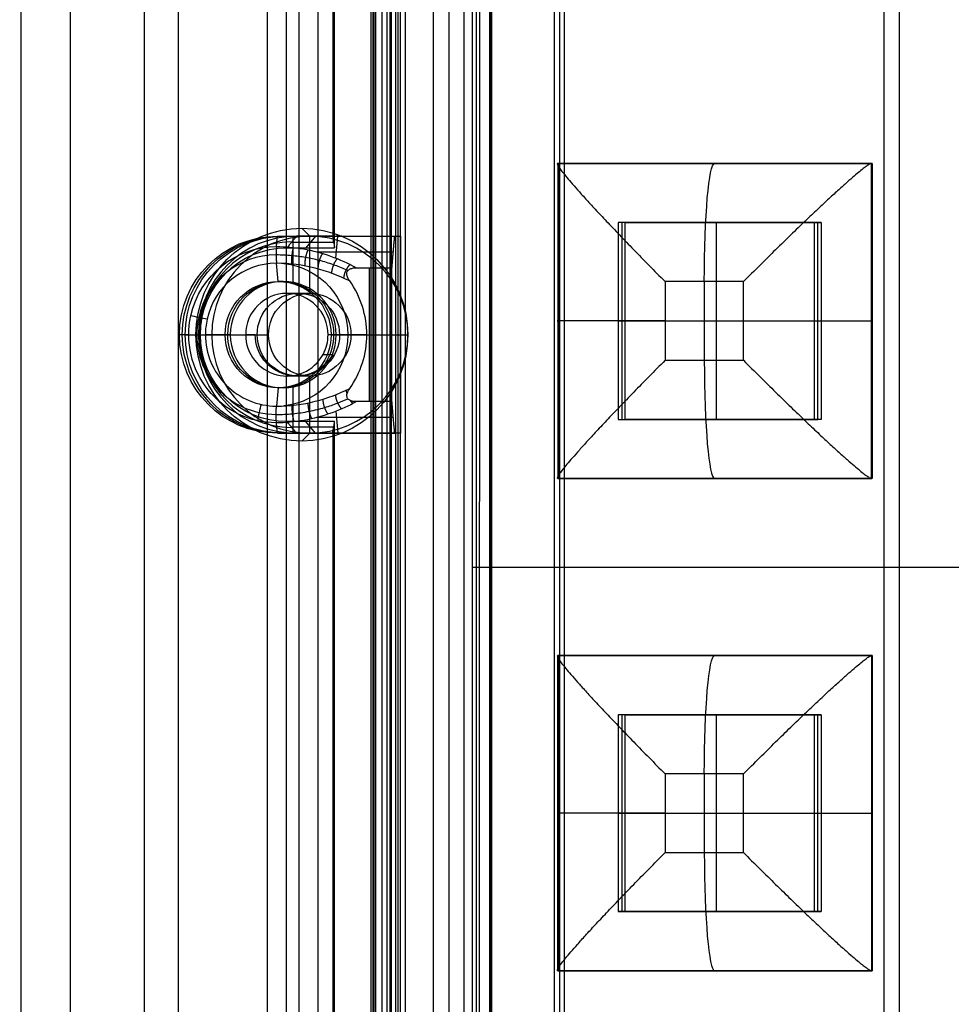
# Model space of a CAD drawing. Header units: millimetres. Extents: x -29 to 120, y -194 to 1.
# Tile 251 of 256: x 44 to 67, y -158 to -133. Entities that reach past the tile are written whole.
import ezdxf

# ---------------------------------------------------------------- set-up
doc = ezdxf.new("R2010")
doc.units = ezdxf.units.MM
for name, color, linetype in [('CRISTAL', 7, 'Continuous'), ('EXTERIOR COLOR', 7, 'Continuous'), ('LUZ', 7, 'Continuous'), ('METAL', 7, 'Continuous')]:
    doc.layers.add(name, color=color, linetype=linetype)

msp = doc.modelspace()

# ---------------------------------------------------------------- linework, layer by layer
at = {"layer": 'CRISTAL'}
for p, q in [((53.196, -18.471, 581.912), (53.196, -174.141, 581.912)), ((53.41, -173.5, 576.654), (53.41, -19, 576.654)), ((54.695, -19.971, 581.831), (54.695, -172.641, 581.831)), ((50.415, -138.806, 584.434), (53.394, -138.806, 584.174)), ((50.733, -138.806, 585.26), (50.733, -139.979, 585.26)), ((51.828, -139.362, 582.899), (51.876, -138.806, 583.453)), ((51.979, -138.806, 585.151), (51.83, -138.806, 583.457)), ((51.339, -139.202, 583.103), (53.285, -139.202, 582.932)), ((50.359, -139.956, 583.787), (50.318, -139.493, 583.326)), ((52.673, -139.606, 582.58), (52.673, -143.006, 582.58)), ((50.489, -139.956, 585.281), (50.359, -139.956, 583.787)), ((48.09, -141.306, 583.521), (47.851, -141.306, 583.805)), ((47.999, -141.306, 585.499), (47.851, -141.306, 583.805)), ((47.999, -141.306, 585.499), (49.145, -141.306, 585.399)), ((49.014, -141.306, 583.904), (48.512, -141.306, 583.484)), ((49.145, -141.306, 585.399), (49.014, -141.306, 583.904)), ((51.703, -141.306, 583.669), (51.721, -141.306, 583.648)), ((51.834, -141.306, 585.163), (51.703, -141.306, 583.669)), ((51.721, -141.306, 583.648), (52.613, -141.306, 582.586)), ((51.834, -141.306, 585.163), (53.468, -141.306, 585.02)), ((52.613, -141.306, 582.586), (53.25, -141.306, 582.53)), ((50.359, -142.656, 583.787), (50.318, -143.119, 583.326)), ((50.489, -142.656, 585.281), (50.359, -142.656, 583.787)), ((50.733, -142.634, 585.26), (50.733, -143.806, 585.26)), ((51.828, -143.251, 582.9), (51.876, -143.806, 583.453)), ((53.285, -143.41, 582.932), (51.334, -143.41, 583.103)), ((53.394, -143.806, 584.174), (50.415, -143.806, 584.434)), ((51.979, -143.806, 585.151), (51.83, -143.806, 583.457))]:
    msp.add_line(p, q, dxfattribs=at)
at = {"layer": 'CRISTAL', "extrusion": (-0.087156, 2.99091e-11, -0.996195)}
msp.add_arc((141.306, 0.713, -585.754), 2.5, 90, 180, dxfattribs=at)
at = {"layer": 'CRISTAL', "extrusion": (-0.087156, 0, -0.996195)}
for centre, radius, start, end in [((141.306, 0.713, -586.604), 2.5, 360, 180), ((141.306, 0.713, -585.486), 1.818, 186.0169, 270.0061), ((141.306, 0.713, -586.704), 1.35, 90.0015, 269.9999), ((141.306, 0.713, -585.486), 1.818, 270.0061, 353.9914)]:
    msp.add_arc(centre, radius, start, end, dxfattribs=at)
at = {"layer": 'CRISTAL', "extrusion": (-0.087156, -1.29866e-11, -0.996195)}
msp.add_arc((141.306, 0.713, -587.454), 2.5, 90, 180, dxfattribs=at)
at = {"layer": 'CRISTAL', "extrusion": (-0.087156, 2.40613e-10, -0.996195)}
msp.add_arc((141.306, 0.713, -585.491), 2.237, 102.4777, 180, dxfattribs=at)
at = {"layer": 'CRISTAL', "extrusion": (0.087156, 0, 0.996195)}
for start, end in [(0, 77.5223), (77.5223, 180)]:
    msp.add_arc((-141.306, 0.713, 585.404), 2.025, start, end, dxfattribs=at)
at = {"layer": 'CRISTAL', "extrusion": (0.087156, 1.96116e-11, 0.996195)}
msp.add_arc((-141.306, 0.713, 585.491), 1.813, 0, 77.5223, dxfattribs=at)
at = {"layer": 'CRISTAL', "extrusion": (-0.087156, 6.45672e-12, -0.996195)}
msp.add_arc((141.306, 0.713, -585.954), 1.35, 90.0031, 180, dxfattribs=at)
at = {"layer": 'CRISTAL', "extrusion": (0.087156, 2.30144e-21, 0.996195)}
msp.add_arc((-141.306, 0.713, 587.454), 1.35, 270, 90, dxfattribs=at)
at = {"layer": 'CRISTAL', "extrusion": (-0.087156, 4.10509e-11, -0.996195)}
msp.add_arc((141.306, 0.713, -585.954), 1.35, 180, 269.9997, dxfattribs=at)
at = {"layer": 'CRISTAL', "extrusion": (0.087156, -1.66421e-10, 0.996195)}
msp.add_arc((-141.306, 0.714, 584.954), 2.35, 269.9867, 305.4993, dxfattribs=at)
at = {"layer": 'CRISTAL', "extrusion": (-0.087156, 1.5015e-10, -0.996195)}
msp.add_arc((141.306, 0.713, -585.491), 2.237, 0, 102.4777, dxfattribs=at)
at = {"layer": 'CRISTAL', "extrusion": (0.215238, 0.97638, -0.018831)}
msp.add_arc((-77.559, 581.211, -138.123), 0.3, 229.8825, 319.8825, dxfattribs=at)
at = {"layer": 'CRISTAL', "extrusion": (0.087156, -2.08614e-10, 0.996195)}
msp.add_arc((-141.306, 0.713, 585.491), 1.813, 77.5223, 89.9976, dxfattribs=at)
at = {"layer": 'CRISTAL', "extrusion": (-0.087156, -2.99387e-11, -0.996195)}
msp.add_arc((141.306, 0.713, -585.754), 2.5, 0, 90, dxfattribs=at)
at = {"layer": 'CRISTAL', "extrusion": (-0.087156, 1.29956e-11, -0.996195)}
msp.add_arc((141.306, 0.713, -587.454), 2.5, 0, 90, dxfattribs=at)
at = {"layer": 'CRISTAL', "extrusion": (0.087156, 2.28449e-11, 0.996195)}
msp.add_arc((-141.306, 0.713, 585.491), 1.813, 89.9976, 180, dxfattribs=at)
at = {"layer": 'CRISTAL', "extrusion": (-0.087156, -6.48063e-12, -0.996195)}
msp.add_arc((141.306, 0.713, -585.954), 1.35, 0, 90.0031, dxfattribs=at)
at = {"layer": 'CRISTAL', "extrusion": (-0.087156, 8.52651e-14, -0.996195)}
msp.add_arc((141.306, 0.713, -586.704), 1.35, 269.9999, 90.0015, dxfattribs=at)
at = {"layer": 'CRISTAL', "extrusion": (0.087156, 2.30564e-21, 0.996195)}
msp.add_arc((-141.306, 0.713, 587.454), 1.35, 90, 270, dxfattribs=at)
at = {"layer": 'CRISTAL', "extrusion": (-0.087156, -4.09892e-11, -0.996195)}
msp.add_arc((141.306, 0.713, -585.954), 1.35, 269.9997, 0, dxfattribs=at)
at = {"layer": 'CRISTAL', "extrusion": (0.087121, 9.5213e-06, 0.996198)}
msp.add_arc((-141.312, 0.708, 584.953), 2.35, 234.4941, 269.9799, dxfattribs=at)
at = {"layer": 'CRISTAL', "extrusion": (-0.972665, 0.21606, 0.085097)}
msp.add_arc((129.053, 588.248, -29.834), 0.3, 226.0829, 316.0829, dxfattribs=at)
at = {"layer": 'CRISTAL'}
for points, degree in [([(52.802, -174.141, 577.41), (52.802, -18.471, 577.41)], 1), ([(53.59, -18.471, 586.415), (53.59, -174.141, 586.415)], 1), ([(53.349, -173.5, 575.956), (53.349, -19, 575.956)], 1), ([(53.471, -173.5, 577.351), (53.471, -19, 577.351)], 1), ([(54.305, -172.641, 577.378), (54.305, -19.971, 577.378)], 1), ([(55.084, -172.641, 586.284), (55.084, -19.971, 586.284)], 1), ([(50.318, -139.069, 583.326), (50.341, -138.806, 583.588)], 1), ([(50.341, -138.806, 583.588), (53.32, -138.806, 583.327)], 1), ([(50.341, -138.806, 583.588), (50.489, -138.806, 585.281)], 1), ([(50.489, -138.806, 585.281), (53.468, -138.806, 585.02)], 1), ([(53.25, -139.606, 582.53), (53.32, -138.806, 583.327)], 1), ([(53.32, -138.806, 583.327), (53.468, -138.806, 585.02)], 1), ([(53.468, -138.806, 585.02), (53.468, -143.806, 585.02)], 1), ([(50.318, -139.069, 583.326), (50.314, -139.119, 583.276), (50.307, -139.281, 583.2), (50.314, -139.443, 583.276), (50.318, -139.493, 583.326)], 3), ([(50.318, -139.069, 583.326), (50.545, -139.069, 583.306), (50.999, -139.106, 583.229), (51.701, -139.293, 582.98), (52.135, -139.49, 582.744), (52.349, -139.606, 582.609)], 3), ([(52.177, -139.942, 582.624), (51.905, -139.807, 582.803), (51.321, -139.581, 583.126), (50.656, -139.493, 583.296), (50.318, -139.493, 583.326)], 3), ([(52.177, -139.942, 582.624), (52.157, -139.914, 582.626), (52.125, -139.859, 582.628), (52.099, -139.778, 582.631), (52.109, -139.699, 582.63), (52.166, -139.641, 582.625), (52.249, -139.612, 582.618), (52.314, -139.606, 582.612), (52.349, -139.606, 582.609)], 3), ([(52.349, -139.606, 582.609), (53.25, -139.606, 582.53)], 1), ([(53.25, -143.006, 582.53), (53.25, -139.606, 582.53)], 1), ([(49.014, -141.306, 583.904), (48.512, -141.306, 583.484)], 1), ([(49.014, -141.306, 583.904), (49.145, -141.306, 585.399)], 1), ([(52.613, -141.307, 582.586), (51.703, -141.306, 583.669)], 1), ([(51.834, -141.306, 585.163), (51.703, -141.306, 583.669)], 1), ([(50.318, -143.119, 583.326), (50.656, -143.119, 583.296), (51.321, -143.032, 583.126), (51.905, -142.806, 582.803), (52.177, -142.671, 582.624)], 3), ([(52.35, -143.006, 582.609), (52.317, -143.006, 582.612), (52.256, -143.001, 582.617), (52.177, -142.976, 582.624), (52.119, -142.93, 582.629), (52.096, -142.847, 582.631), (52.122, -142.759, 582.629), (52.156, -142.701, 582.626), (52.177, -142.671, 582.624)], 3), ([(52.35, -143.006, 582.609), (52.158, -143.115, 582.735), (51.752, -143.3, 582.956), (51.004, -143.507, 583.229), (50.547, -143.545, 583.307), (50.318, -143.543, 583.326)], 3), ([(53.25, -143.006, 582.53), (52.35, -143.006, 582.609)], 1), ([(53.32, -143.806, 583.327), (53.25, -143.006, 582.53)], 1), ([(50.318, -143.543, 583.326), (50.314, -143.493, 583.276), (50.307, -143.331, 583.2), (50.314, -143.169, 583.276), (50.318, -143.119, 583.326)], 3), ([(50.341, -143.806, 583.588), (50.318, -143.543, 583.326)], 1), ([(50.489, -143.806, 585.281), (50.341, -143.806, 583.588)], 1), ([(50.341, -143.806, 583.588), (53.32, -143.806, 583.327)], 1), ([(53.468, -143.806, 585.02), (50.489, -143.806, 585.281)], 1), ([(53.468, -143.806, 585.02), (53.32, -143.806, 583.327)], 1)]:
    msp.add_open_spline(points, degree=degree, dxfattribs=at)
for points, weights in [([(50.312, -139.175, 583.258), (50.308, -139.291, 583.214), (50.311, -139.409, 583.242), (50.318, -139.493, 583.326)], [1.03388617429, 0.960462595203, 1.00635807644, 1.17157261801]), ([(50.745, -139.092, 583.265), (50.709, -139.214, 583.146), (50.69, -139.387, 583.148), (50.701, -139.512, 583.269)], [1.16618245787, 0.942819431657, 0.944620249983, 1.17158491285]), ([(51.118, -139.15, 583.175), (51.061, -139.266, 583.063), (51.028, -139.434, 583.066), (51.037, -139.558, 583.182)], [1.15384249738, 0.942962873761, 0.948880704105, 1.17159598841]), ([(51.486, -139.243, 583.049), (51.413, -139.351, 582.946), (51.368, -139.51, 582.952), (51.372, -139.634, 583.059)], [1.13642399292, 0.943469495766, 0.955197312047, 1.17160744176]), ([(51.859, -139.375, 582.884), (51.774, -139.473, 582.792), (51.718, -139.621, 582.799), (51.716, -139.743, 582.897)], [1.11550839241, 0.94463877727, 0.963342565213, 1.17161975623]), ([(52.186, -139.522, 582.708), (52.094, -139.612, 582.626), (52.031, -139.749, 582.633), (52.023, -139.869, 582.722)], [1.09637773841, 0.946383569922, 0.971468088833, 1.17163129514]), ([(52.111, -142.803, 582.629), (52.101, -142.77, 582.641), (52.096, -142.739, 582.658), (52.094, -142.712, 582.678)], [1.04878343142, 1.07725337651, 1.11818458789, 1.17157706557]), ([(51.627, -143.323, 582.99), (51.549, -143.218, 582.892), (51.5, -143.064, 582.899), (51.502, -142.941, 583.002)], [1.12655925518, 0.943947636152, 0.958952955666, 1.17157521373]), ([(51.974, -143.192, 582.828), (51.885, -143.096, 582.738), (51.826, -142.951, 582.744), (51.822, -142.829, 582.839)], [1.11161924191, 0.944947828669, 0.964933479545, 1.17157619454]), ([(52.262, -143.054, 582.664), (52.24, -143.034, 582.646), (52.218, -143.009, 582.631), (52.198, -142.98, 582.622)], [1.09425594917, 1.05579841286, 1.02910922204, 1.01418837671]), ([(50.318, -143.543, 583.326), (50.307, -143.419, 583.202), (50.307, -143.243, 583.202), (50.318, -143.119, 583.326)], [1.17157384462, 0.942809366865, 0.942808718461, 1.17157189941]), ([(50.767, -143.519, 583.262), (50.729, -143.397, 583.142), (50.71, -143.224, 583.144), (50.72, -143.099, 583.265)], [1.16735852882, 0.942817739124, 0.944222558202, 1.17157298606]), ([(51.216, -143.44, 583.143), (51.155, -143.325, 583.035), (51.119, -143.161, 583.04), (51.126, -143.037, 583.152)], [1.14613239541, 0.943148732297, 0.951629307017, 1.17157411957])]:
    msp.add_rational_spline(points, weights, degree=3, dxfattribs=at)
for points, knots in [([(52.132, -139.679, 582.628), (52.117, -139.672, 582.636), (51.998, -139.619, 582.705), (51.761, -139.525, 582.83), (51.416, -139.419, 582.981), (51.061, -139.341, 583.101), (50.695, -139.293, 583.191), (50.443, -139.281, 583.227), (50.311, -139.281, 583.238), (50.311, -139.281, 583.238)], [0.291943, 0.291943, 0.291943, 0.291943, 0.353949, 0.781298, 1.237385, 1.661593, 2.071823, 2.52723, 2.52723, 2.52723, 2.52723, 2.52723]), ([(50.311, -143.331, 583.238), (50.311, -143.331, 583.238), (50.45, -143.331, 583.226), (50.734, -143.318, 583.185), (51.147, -143.257, 583.077), (51.531, -143.162, 582.934), (51.857, -143.052, 582.781), (52.049, -142.971, 582.676), (52.132, -142.933, 582.628)], [0.126563, 0.126563, 0.126563, 0.126563, 0.126563, 0.605097, 1.104267, 1.586105, 2.018027, 2.362581, 2.362581, 2.362581, 2.362581])]:
    msp.add_open_spline(points, degree=3, knots=knots, dxfattribs=at)
at = {"layer": 'EXTERIOR COLOR'}
for p, q in [((65.746, -1.706, 590.953), (65.746, -190.906, 590.953)), ((66.138, -190.744, 595.436), (66.138, -1.868, 595.436)), ((46.957, -6.319, 582.707), (46.957, -186.294, 582.707)), ((47.823, -7.123, 583.376), (47.823, -185.489, 583.376)), ((53.118, -18.069, 586.758), (53.118, -174.543, 586.758)), ((52.775, -174.041, 576.469), (52.775, -18.571, 576.469)), ((55.755, -171.994, 586.527), (55.755, -20.618, 586.527)), ((57.503, -22.496, 587.96), (57.503, -170.147, 587.96)), ((51.77, -138.953, 586.875), (51.77, -53.659, 586.875)), ((51.164, -138.806, 592.229), (50.964, -138.605, 589.937)), ((50.703, -138.955, 586.958), (51.77, -138.955, 586.865)), ((51.311, -138.806, 588.321), (51.067, -139.101, 585.532)), ((51.164, -140.256, 592.229), (51.164, -138.806, 592.229)), ((51.164, -140.256, 592.229), (50.582, -140.256, 585.574)), ((48.385, -141.306, 585.766), (48.335, -141.306, 588.581)), ((48.674, -141.306, 592.447), (50.118, -141.306, 592.32)), ((49.78, -141.306, 588.455), (49.536, -141.306, 585.666)), ((52.21, -141.306, 592.137), (53.655, -141.306, 592.011)), ((50.826, -142.356, 588.363), (50.582, -142.356, 585.574)), ((51.164, -142.356, 592.229), (50.826, -142.356, 588.363)), ((51.164, -143.806, 592.229), (51.164, -142.356, 592.229)), ((51.77, -143.658, 586.865), (50.703, -143.658, 586.958)), ((51.311, -143.806, 588.321), (51.067, -143.512, 585.532)), ((51.77, -175.994, 586.875), (51.77, -143.659, 586.875)), ((51.164, -143.806, 592.229), (50.964, -144.008, 589.937))]:
    msp.add_line(p, q, dxfattribs=at)
at = {"layer": 'EXTERIOR COLOR', "extrusion": (-0.087156, 5.70582e-21, -0.996195)}
msp.add_arc((141.306, 0.647, -592.134), 2.701, 90, 270, dxfattribs=at)
at = {"layer": 'EXTERIOR COLOR', "extrusion": (0.087156, 3.13926e-13, 0.996195)}
msp.add_arc((-141.306, 0.647, 590.554), 2.5, 360, 90, dxfattribs=at)
at = {"layer": 'EXTERIOR COLOR', "extrusion": (0.087156, 0, 0.996195)}
msp.add_arc((-141.306, 0.647, 589.165), 2.354, 0, 180, dxfattribs=at)
at = {"layer": 'EXTERIOR COLOR', "extrusion": (0.087156, -1.18256e-29, 0.996195)}
msp.add_arc((-141.306, 0.647, 594.434), 2.5, 270, 90, dxfattribs=at)
at = {"layer": 'EXTERIOR COLOR', "extrusion": (-0.087156, -2.20663e-12, -0.996195)}
msp.add_arc((141.306, 0.647, -587.754), 2.206, 90, 180, dxfattribs=at)
at = {"layer": 'EXTERIOR COLOR', "extrusion": (0.087156, 4.62496e-20, 0.996195)}
msp.add_arc((-141.306, 0.647, 587.754), 1.05, 360, 90, dxfattribs=at)
at = {"layer": 'EXTERIOR COLOR', "extrusion": (-0.087156, 0, -0.996195)}
for centre, start, end in [((141.306, 0.647, -591.094), 90, 180), ((141.306, 0.647, -591.094), 180, 270), ((141.306, 0.647, -591.105), 270, 90)]:
    msp.add_arc(centre, 1.05, start, end, dxfattribs=at)
at = {"layer": 'EXTERIOR COLOR', "extrusion": (-0.087156, 4.46802e-15, -0.996195)}
msp.add_arc((141.306, 0.647, -594.434), 1.05, 90, 180, dxfattribs=at)
at = {"layer": 'EXTERIOR COLOR', "extrusion": (0.087156, 8.44603e-15, 0.996195)}
msp.add_arc((-141.306, 0.647, 587.754), 1.05, 270, 360, dxfattribs=at)
at = {"layer": 'EXTERIOR COLOR', "extrusion": (-0.087156, 4.62496e-20, -0.996195)}
msp.add_arc((141.306, 0.647, -594.434), 1.05, 180, 270, dxfattribs=at)
at = {"layer": 'EXTERIOR COLOR', "extrusion": (-0.087156, 5.70918e-21, -0.996195)}
msp.add_arc((141.306, 0.647, -592.134), 2.701, 270, 90, dxfattribs=at)
at = {"layer": 'EXTERIOR COLOR', "extrusion": (0.087156, -3.12892e-13, 0.996195)}
msp.add_arc((-141.306, 0.647, 590.554), 2.5, 90, 180, dxfattribs=at)
at = {"layer": 'EXTERIOR COLOR', "extrusion": (-0.087156, 2.20932e-12, -0.996195)}
msp.add_arc((141.306, 0.647, -587.754), 2.206, 360, 90, dxfattribs=at)
at = {"layer": 'EXTERIOR COLOR', "extrusion": (0.087156, 3.26334e-21, 0.996195)}
msp.add_arc((-141.306, 0.647, 594.434), 2.5, 90, 270, dxfattribs=at)
at = {"layer": 'EXTERIOR COLOR', "extrusion": (0.087156, -1.11012e-12, 0.996195)}
msp.add_arc((-141.306, 0.647, 587.754), 1.05, 90, 241.5631, dxfattribs=at)
at = {"layer": 'EXTERIOR COLOR', "extrusion": (-0.087156, -1.08143e-12, -0.996195)}
msp.add_arc((141.306, 0.647, -590.554), 1.05, 298.4369, 90, dxfattribs=at)
at = {"layer": 'EXTERIOR COLOR', "extrusion": (-0.087156, -4.48687e-20, -0.996195)}
msp.add_arc((141.306, 0.647, -594.434), 1.05, 270, 90, dxfattribs=at)
at = {"layer": 'EXTERIOR COLOR', "extrusion": (0.087156, -1.67879e-11, 0.996195)}
msp.add_arc((-141.306, 0.647, 587.754), 1.05, 241.5631, 270, dxfattribs=at)
at = {"layer": 'EXTERIOR COLOR'}
for points, degree in [([(43.831, -189.954, 588.975), (43.831, -2.659, 588.975)], 1), ([(43.831, -189.954, 588.975), (43.831, -2.659, 588.975)], 1), ([(45.085, -188.694, 588.866), (45.085, -3.918, 588.866)], 1), ([(50.082, -9.979, 576.438), (50.082, -182.633, 576.438)], 1), ([(50.89, -182.633, 575.888), (50.89, -9.979, 575.888)], 1), ([(50.56, -10.329, 577.887), (50.56, -182.284, 577.887)], 1), ([(51.368, -10.329, 577.337), (51.368, -182.284, 577.337)], 1), ([(52.996, -17.971, 585.363), (52.996, -174.641, 585.363)], 1), ([(53.24, -174.446, 588.152), (53.24, -18.167, 588.152)], 1), ([(52.71, -18.571, 575.729), (52.71, -174.041, 575.729)], 1), ([(52.84, -174.041, 577.208), (52.84, -18.571, 577.208)], 1), ([(55.731, -20.471, 587.934), (55.731, -172.141, 587.934)], 1), ([(55.78, -20.766, 585.119), (55.78, -171.847, 585.119)], 1), ([(57.379, -170.171, 589.376), (57.379, -22.471, 589.376)], 1), ([(57.627, -22.52, 586.544), (57.627, -170.122, 586.544)], 1), ([(33.451, -29.451, 591.47), (33.869, -30.619, 591.433), (34.712, -33.055, 591.359), (35.987, -37.055, 591.248), (37.215, -41.292, 591.14), (38.366, -45.7, 591.04), (39.411, -50.176, 590.948), (40.35, -54.707, 590.866), (41.191, -59.327, 590.792), (41.942, -64.074, 590.727), (42.591, -68.894, 590.67), (43.128, -73.701, 590.623), (43.551, -78.409, 590.586), (43.879, -83.138, 590.557), (44.112, -88.044, 590.537), (44.242, -93.289, 590.525), (44.253, -98.709, 590.525), (44.128, -104.128, 590.535), (43.883, -109.398, 590.557), (43.533, -114.471, 590.588), (43.088, -119.3, 590.626), (42.563, -123.916, 590.672), (41.956, -128.428, 590.725), (41.242, -132.98, 590.788), (40.409, -137.599, 590.861), (39.462, -142.208, 590.944), (38.405, -146.757, 591.036), (37.251, -151.191, 591.137), (36.02, -155.446, 591.245), (34.74, -159.475, 591.357), (33.88, -161.961, 591.432), (33.451, -163.16, 591.47)], 3), ([(51.795, -139.101, 585.468), (51.795, -53.512, 585.468)], 1), ([(51.746, -53.806, 588.283), (51.746, -138.806, 588.283)], 1), ([(50.826, -138.806, 588.363), (50.582, -139.101, 585.574)], 1), ([(51.746, -138.806, 588.283), (50.826, -138.806, 588.363)], 1), ([(51.746, -138.806, 588.283), (51.795, -139.101, 585.468)], 1), ([(50.582, -139.101, 585.574), (51.795, -139.101, 585.468)], 1), ([(48.273, -141.306, 590.173), (48.674, -141.306, 592.447)], 1), ([(49.78, -141.306, 588.455), (50.118, -141.306, 592.32)], 1), ([(52.21, -141.306, 592.137), (51.628, -141.306, 585.483)], 1), ([(53.655, -141.306, 592.011), (53.655, -141.306, 589.702)], 1), ([(51.502, -141.806, 585.494), (51.746, -141.806, 588.283)], 1), ([(51.795, -143.512, 585.468), (50.582, -143.512, 585.574)], 1), ([(50.826, -143.806, 588.363), (50.582, -143.512, 585.574)], 1), ([(51.746, -143.806, 588.283), (51.795, -143.512, 585.468)], 1), ([(51.795, -175.847, 585.468), (51.795, -143.512, 585.468)], 1), ([(50.826, -143.806, 588.363), (51.746, -143.806, 588.283)], 1), ([(51.746, -143.806, 588.283), (51.746, -176.141, 588.283)], 1)]:
    msp.add_open_spline(points, degree=degree, dxfattribs=at)
at = {"layer": 'LUZ'}
for p, q in [((61.184, -139.956, 577.921), (61.184, -141.956, 577.921)), ((60.187, -140.956, 578.008), (62.18, -140.956, 577.834)), ((61.184, -152.456, 577.921), (61.184, -154.456, 577.921)), ((60.187, -153.456, 578.008), (62.18, -153.456, 577.834))]:
    msp.add_line(p, q, dxfattribs=at)
at = {"layer": 'LUZ', "extrusion": (0.996195, 6.43468e-11, -0.087156)}
for centre in [(-139.956, 584.054, 10.582), (-152.456, 584.054, 10.582)]:
    msp.add_arc(centre, 3, 270, 0, dxfattribs=at)
at = {"layer": 'LUZ', "extrusion": (0, 1, 0)}
for centre in [(-60.449, 580.997, -140.956), (-60.449, 580.997, -153.456)]:
    msp.add_arc(centre, 3, 275, 5, dxfattribs=at)
at = {"layer": 'LUZ', "extrusion": (0, -1, 0)}
for centre in [(62.441, 580.822, 140.956), (62.441, 580.822, 153.456)]:
    msp.add_arc(centre, 3, 265, 355, dxfattribs=at)
at = {"layer": 'LUZ', "extrusion": (-0.996195, -6.43468e-11, 0.087156)}
for centre in [(141.956, 584.054, -10.582), (154.456, 584.054, -10.582)]:
    msp.add_arc(centre, 3, 270, 360, dxfattribs=at)
at = {"layer": 'LUZ'}
for points, degree in [([(57.46, -136.956, 581.258), (57.452, -136.956, 581.168), (57.445, -136.965, 580.987), (57.458, -137.002, 580.713), (57.497, -137.065, 580.436), (57.564, -137.155, 580.157), (57.66, -137.276, 579.876), (57.79, -137.43, 579.596), (57.956, -137.619, 579.317), (58.16, -137.846, 579.047), (58.406, -138.114, 578.79), (58.694, -138.421, 578.553), (59.023, -138.767, 578.348), (59.387, -139.144, 578.181), (59.778, -139.544, 578.063), (60.049, -139.818, 578.02), (60.187, -139.956, 578.008)], 3), ([(57.46, -136.956, 581.258), (57.452, -136.956, 581.168), (57.445, -136.965, 580.987), (57.458, -137.002, 580.713), (57.497, -137.065, 580.436), (57.564, -137.155, 580.157), (57.66, -137.276, 579.876), (57.79, -137.43, 579.596), (57.956, -137.619, 579.317), (58.16, -137.846, 579.047), (58.406, -138.114, 578.79), (58.694, -138.421, 578.553), (59.023, -138.767, 578.348), (59.387, -139.144, 578.181), (59.778, -139.544, 578.063), (60.049, -139.818, 578.02), (60.187, -139.956, 578.008)], 3), ([(57.46, -136.956, 581.258), (57.46, -144.956, 581.258)], 1), ([(57.46, -136.956, 581.258), (65.43, -136.956, 580.561)], 1), ([(65.43, -136.956, 580.561), (65.422, -136.956, 580.471), (65.398, -136.965, 580.291), (65.337, -137.002, 580.024), (65.251, -137.065, 579.758), (65.137, -137.155, 579.495), (64.993, -137.276, 579.235), (64.816, -137.43, 578.981), (64.605, -137.619, 578.735), (64.356, -137.846, 578.505), (64.07, -138.114, 578.294), (63.745, -138.421, 578.112), (63.386, -138.767, 577.966), (62.998, -139.144, 577.865), (62.592, -139.544, 577.817), (62.318, -139.818, 577.822), (62.18, -139.956, 577.834)], 3), ([(65.43, -136.956, 580.561), (65.422, -136.956, 580.471), (65.398, -136.965, 580.291), (65.337, -137.002, 580.024), (65.251, -137.065, 579.758), (65.137, -137.155, 579.495), (64.993, -137.276, 579.235), (64.816, -137.43, 578.981), (64.605, -137.619, 578.735), (64.356, -137.846, 578.505), (64.07, -138.114, 578.294), (63.745, -138.421, 578.112), (63.386, -138.767, 577.966), (62.998, -139.144, 577.865), (62.592, -139.544, 577.817), (62.318, -139.818, 577.822), (62.18, -139.956, 577.834)], 3), ([(65.43, -144.956, 580.561), (65.43, -136.956, 580.561)], 1), ([(60.187, -139.956, 578.008), (60.187, -141.956, 578.008)], 1), ([(60.187, -139.956, 578.008), (60.187, -141.956, 578.008)], 1), ([(62.18, -139.956, 577.834), (60.187, -139.956, 578.008)], 1), ([(62.18, -139.956, 577.834), (60.187, -139.956, 578.008)], 1), ([(62.18, -141.956, 577.834), (62.18, -139.956, 577.834)], 1), ([(62.18, -141.956, 577.834), (62.18, -139.956, 577.834)], 1), ([(60.187, -141.956, 578.008), (60.049, -142.095, 578.02), (59.778, -142.369, 578.063), (59.387, -142.768, 578.181), (59.023, -143.146, 578.348), (58.694, -143.491, 578.553), (58.406, -143.799, 578.79), (58.16, -144.066, 579.047), (57.956, -144.294, 579.317), (57.79, -144.483, 579.596), (57.66, -144.636, 579.876), (57.564, -144.757, 580.157), (57.497, -144.848, 580.436), (57.458, -144.911, 580.713), (57.445, -144.948, 580.987), (57.452, -144.956, 581.168), (57.46, -144.956, 581.258)], 3), ([(60.187, -141.956, 578.008), (60.049, -142.095, 578.02), (59.778, -142.369, 578.063), (59.387, -142.768, 578.181), (59.023, -143.146, 578.348), (58.694, -143.491, 578.553), (58.406, -143.799, 578.79), (58.16, -144.066, 579.047), (57.956, -144.294, 579.317), (57.79, -144.483, 579.596), (57.66, -144.636, 579.876), (57.564, -144.757, 580.157), (57.497, -144.848, 580.436), (57.458, -144.911, 580.713), (57.445, -144.948, 580.987), (57.452, -144.956, 581.168), (57.46, -144.956, 581.258)], 3), ([(60.187, -141.956, 578.008), (62.18, -141.956, 577.834)], 1), ([(60.187, -141.956, 578.008), (62.18, -141.956, 577.834)], 1), ([(62.18, -141.956, 577.834), (62.318, -142.095, 577.822), (62.592, -142.369, 577.817), (62.998, -142.768, 577.865), (63.386, -143.146, 577.966), (63.745, -143.491, 578.112), (64.07, -143.799, 578.294), (64.356, -144.066, 578.505), (64.605, -144.294, 578.735), (64.816, -144.483, 578.981), (64.993, -144.636, 579.235), (65.137, -144.757, 579.495), (65.251, -144.848, 579.758), (65.337, -144.911, 580.024), (65.398, -144.948, 580.291), (65.422, -144.956, 580.471), (65.43, -144.956, 580.561)], 3), ([(62.18, -141.956, 577.834), (62.318, -142.095, 577.822), (62.592, -142.369, 577.817), (62.998, -142.768, 577.865), (63.386, -143.146, 577.966), (63.745, -143.491, 578.112), (64.07, -143.799, 578.294), (64.356, -144.066, 578.505), (64.605, -144.294, 578.735), (64.816, -144.483, 578.981), (64.993, -144.636, 579.235), (65.137, -144.757, 579.495), (65.251, -144.848, 579.758), (65.337, -144.911, 580.024), (65.398, -144.948, 580.291), (65.422, -144.956, 580.471), (65.43, -144.956, 580.561)], 3), ([(65.43, -144.956, 580.561), (57.46, -144.956, 581.258)], 1), ([(57.46, -149.456, 581.258), (57.452, -149.456, 581.168), (57.445, -149.465, 580.987), (57.458, -149.502, 580.713), (57.497, -149.565, 580.436), (57.564, -149.655, 580.157), (57.66, -149.776, 579.876), (57.79, -149.93, 579.596), (57.956, -150.119, 579.317), (58.16, -150.346, 579.047), (58.406, -150.614, 578.79), (58.694, -150.921, 578.553), (59.023, -151.267, 578.348), (59.387, -151.644, 578.181), (59.778, -152.044, 578.063), (60.049, -152.318, 578.02), (60.187, -152.456, 578.008)], 3), ([(57.46, -149.456, 581.258), (57.452, -149.456, 581.168), (57.445, -149.465, 580.987), (57.458, -149.502, 580.713), (57.497, -149.565, 580.436), (57.564, -149.655, 580.157), (57.66, -149.776, 579.876), (57.79, -149.93, 579.596), (57.956, -150.119, 579.317), (58.16, -150.346, 579.047), (58.406, -150.614, 578.79), (58.694, -150.921, 578.553), (59.023, -151.267, 578.348), (59.387, -151.644, 578.181), (59.778, -152.044, 578.063), (60.049, -152.318, 578.02), (60.187, -152.456, 578.008)], 3), ([(57.46, -157.456, 581.258), (57.46, -149.456, 581.258)], 1), ([(65.43, -149.456, 580.561), (57.46, -149.456, 581.258)], 1), ([(62.18, -152.456, 577.834), (62.318, -152.318, 577.822), (62.592, -152.044, 577.817), (62.998, -151.644, 577.865), (63.386, -151.267, 577.966), (63.745, -150.921, 578.112), (64.07, -150.614, 578.294), (64.356, -150.346, 578.505), (64.605, -150.119, 578.735), (64.816, -149.93, 578.981), (64.993, -149.776, 579.235), (65.137, -149.655, 579.495), (65.251, -149.565, 579.758), (65.337, -149.502, 580.024), (65.398, -149.465, 580.291), (65.422, -149.456, 580.471), (65.43, -149.456, 580.561)], 3), ([(62.18, -152.456, 577.834), (62.318, -152.318, 577.822), (62.592, -152.044, 577.817), (62.998, -151.644, 577.865), (63.386, -151.267, 577.966), (63.745, -150.921, 578.112), (64.07, -150.614, 578.294), (64.356, -150.346, 578.505), (64.605, -150.119, 578.735), (64.816, -149.93, 578.981), (64.993, -149.776, 579.235), (65.137, -149.655, 579.495), (65.251, -149.565, 579.758), (65.337, -149.502, 580.024), (65.398, -149.465, 580.291), (65.422, -149.456, 580.471), (65.43, -149.456, 580.561)], 3), ([(65.43, -149.456, 580.561), (65.43, -157.456, 580.561)], 1), ([(60.187, -152.456, 578.008), (60.187, -154.456, 578.008)], 1), ([(62.18, -152.456, 577.834), (60.187, -152.456, 578.008)], 1), ([(60.187, -152.456, 578.008), (60.187, -154.456, 578.008)], 1), ([(62.18, -152.456, 577.834), (60.187, -152.456, 578.008)], 1), ([(62.18, -154.456, 577.834), (62.18, -152.456, 577.834)], 1), ([(62.18, -154.456, 577.834), (62.18, -152.456, 577.834)], 1), ([(57.46, -157.456, 581.258), (57.452, -157.456, 581.168), (57.445, -157.448, 580.987), (57.458, -157.411, 580.713), (57.497, -157.348, 580.436), (57.564, -157.257, 580.157), (57.66, -157.136, 579.876), (57.79, -156.983, 579.596), (57.956, -156.794, 579.317), (58.16, -156.566, 579.047), (58.406, -156.299, 578.79), (58.694, -155.991, 578.553), (59.023, -155.646, 578.348), (59.387, -155.268, 578.181), (59.778, -154.869, 578.063), (60.049, -154.595, 578.02), (60.187, -154.456, 578.008)], 3), ([(57.46, -157.456, 581.258), (57.452, -157.456, 581.168), (57.445, -157.448, 580.987), (57.458, -157.411, 580.713), (57.497, -157.348, 580.436), (57.564, -157.257, 580.157), (57.66, -157.136, 579.876), (57.79, -156.983, 579.596), (57.956, -156.794, 579.317), (58.16, -156.566, 579.047), (58.406, -156.299, 578.79), (58.694, -155.991, 578.553), (59.023, -155.646, 578.348), (59.387, -155.268, 578.181), (59.778, -154.869, 578.063), (60.049, -154.595, 578.02), (60.187, -154.456, 578.008)], 3), ([(60.187, -154.456, 578.008), (62.18, -154.456, 577.834)], 1), ([(60.187, -154.456, 578.008), (62.18, -154.456, 577.834)], 1), ([(62.18, -154.456, 577.834), (62.318, -154.595, 577.822), (62.592, -154.869, 577.817), (62.998, -155.268, 577.865), (63.386, -155.646, 577.966), (63.745, -155.991, 578.112), (64.07, -156.299, 578.294), (64.356, -156.566, 578.505), (64.605, -156.794, 578.735), (64.816, -156.983, 578.981), (64.993, -157.136, 579.235), (65.137, -157.257, 579.495), (65.251, -157.348, 579.758), (65.337, -157.411, 580.024), (65.398, -157.448, 580.291), (65.422, -157.456, 580.471), (65.43, -157.456, 580.561)], 3), ([(62.18, -154.456, 577.834), (62.318, -154.595, 577.822), (62.592, -154.869, 577.817), (62.998, -155.268, 577.865), (63.386, -155.646, 577.966), (63.745, -155.991, 578.112), (64.07, -156.299, 578.294), (64.356, -156.566, 578.505), (64.605, -156.794, 578.735), (64.816, -156.983, 578.981), (64.993, -157.136, 579.235), (65.137, -157.257, 579.495), (65.251, -157.348, 579.758), (65.337, -157.411, 580.024), (65.398, -157.448, 580.291), (65.422, -157.456, 580.471), (65.43, -157.456, 580.561)], 3), ([(57.46, -157.456, 581.258), (65.43, -157.456, 580.561)], 1)]:
    msp.add_open_spline(points, degree=degree, dxfattribs=at)
at = {"layer": 'METAL'}
for p, q in [((55.391, -122.261, 582.794), (55.391, -172.151, 582.794)), ((57.469, -136.956, 581.358), (57.469, -144.956, 581.358)), ((65.438, -136.956, 580.661), (57.469, -136.956, 581.358)), ((61.445, -136.956, 580.91), (61.462, -136.956, 581.109)), ((65.438, -144.956, 580.661), (65.438, -136.956, 580.661)), ((59.085, -138.456, 582.622), (59.085, -143.456, 582.622)), ((64.066, -138.456, 582.186), (59.085, -138.456, 582.622)), ((61.489, -138.456, 581.408), (61.663, -138.456, 583.4)), ((61.489, -138.456, 581.408), (61.489, -143.456, 581.408)), ((64.066, -143.456, 582.186), (64.066, -138.456, 582.186)), ((57.46, -140.956, 581.258), (57.478, -140.956, 581.457)), ((58.998, -140.956, 581.626), (59.172, -140.956, 583.618)), ((58.998, -140.956, 581.626), (63.979, -140.956, 581.19)), ((63.979, -140.956, 581.19), (64.153, -140.956, 583.182)), ((65.43, -140.956, 580.561), (65.447, -140.956, 580.76)), ((59.085, -143.456, 582.622), (64.066, -143.456, 582.186)), ((61.489, -143.456, 581.408), (61.663, -143.456, 583.4)), ((57.469, -144.956, 581.358), (65.438, -144.956, 580.661)), ((61.445, -144.956, 580.91), (61.462, -144.956, 581.109)), ((55.291, -147.206, 581.649), (78.398, -147.206, 579.627)), ((55.291, -147.206, 581.649), (55.491, -147.206, 583.94)), ((55.491, -147.206, 583.94), (78.598, -147.206, 581.918)), ((57.469, -149.456, 581.358), (57.469, -157.456, 581.358)), ((65.438, -149.456, 580.661), (57.469, -149.456, 581.358)), ((61.445, -149.456, 580.91), (61.462, -149.456, 581.109)), ((65.438, -157.456, 580.661), (65.438, -149.456, 580.661)), ((59.085, -150.956, 582.622), (59.085, -155.956, 582.622)), ((64.066, -150.956, 582.186), (59.085, -150.956, 582.622)), ((61.489, -150.956, 581.408), (61.663, -150.956, 583.4)), ((61.489, -150.956, 581.408), (61.489, -155.956, 581.408)), ((64.066, -155.956, 582.186), (64.066, -150.956, 582.186)), ((57.46, -153.456, 581.258), (57.478, -153.456, 581.457)), ((58.998, -153.456, 581.626), (59.172, -153.456, 583.618)), ((58.998, -153.456, 581.626), (63.979, -153.456, 581.19)), ((63.979, -153.456, 581.19), (64.153, -153.456, 583.182)), ((65.43, -153.456, 580.561), (65.447, -153.456, 580.76)), ((59.085, -155.956, 582.622), (64.066, -155.956, 582.186)), ((61.489, -155.956, 581.408), (61.663, -155.956, 583.4)), ((57.469, -157.456, 581.358), (65.438, -157.456, 580.661)), ((61.445, -157.456, 580.91), (61.462, -157.456, 581.109))]:
    msp.add_line(p, q, dxfattribs=at)
for points in [[(55.291, -122.261, 581.649), (55.291, -172.151, 581.649)], [(55.464, -172.146, 583.942), (55.491, -122.261, 583.94)], [(57.46, -136.956, 581.258), (57.46, -144.956, 581.258)], [(57.478, -136.956, 581.457), (57.46, -136.956, 581.258)], [(57.46, -136.956, 581.258), (65.43, -136.956, 580.561)], [(57.478, -144.956, 581.457), (57.478, -136.956, 581.457)], [(57.478, -136.956, 581.457), (65.447, -136.956, 580.76)], [(65.447, -136.956, 580.76), (65.43, -136.956, 580.561)], [(65.43, -144.956, 580.561), (65.43, -136.956, 580.561)], [(65.447, -136.956, 580.76), (65.447, -144.956, 580.76)], [(59.172, -138.456, 583.618), (58.998, -138.456, 581.626)], [(58.998, -138.456, 581.626), (58.998, -143.456, 581.626)], [(63.979, -138.456, 581.19), (58.998, -138.456, 581.626)], [(59.172, -143.456, 583.618), (59.172, -138.456, 583.618)], [(59.172, -138.456, 583.618), (64.153, -138.456, 583.182)], [(64.153, -138.456, 583.182), (63.979, -138.456, 581.19)], [(63.979, -143.456, 581.19), (63.979, -138.456, 581.19)], [(64.153, -138.456, 583.182), (64.153, -143.456, 583.182)], [(58.998, -143.456, 581.626), (59.172, -143.456, 583.618)], [(58.998, -143.456, 581.626), (63.979, -143.456, 581.19)], [(64.153, -143.456, 583.182), (59.172, -143.456, 583.618)], [(64.153, -143.456, 583.182), (63.979, -143.456, 581.19)], [(57.46, -144.956, 581.258), (57.478, -144.956, 581.457)], [(65.43, -144.956, 580.561), (57.46, -144.956, 581.258)], [(65.447, -144.956, 580.76), (57.478, -144.956, 581.457)], [(65.447, -144.956, 580.76), (65.43, -144.956, 580.561)], [(57.46, -157.456, 581.258), (57.46, -149.456, 581.258)], [(57.478, -149.456, 581.457), (57.46, -149.456, 581.258)], [(65.43, -149.456, 580.561), (57.46, -149.456, 581.258)], [(57.478, -157.456, 581.457), (57.478, -149.456, 581.457)], [(57.478, -149.456, 581.457), (65.447, -149.456, 580.76)], [(65.447, -149.456, 580.76), (65.43, -149.456, 580.561)], [(65.43, -149.456, 580.561), (65.43, -157.456, 580.561)], [(65.447, -149.456, 580.76), (65.447, -157.456, 580.76)], [(59.172, -150.956, 583.618), (58.998, -150.956, 581.626)], [(58.998, -150.956, 581.626), (58.998, -155.956, 581.626)], [(63.979, -150.956, 581.19), (58.998, -150.956, 581.626)], [(59.172, -150.956, 583.618), (64.153, -150.956, 583.182)], [(59.172, -155.956, 583.618), (59.172, -150.956, 583.618)], [(64.153, -150.956, 583.182), (63.979, -150.956, 581.19)], [(63.979, -155.956, 581.19), (63.979, -150.956, 581.19)], [(64.153, -150.956, 583.182), (64.153, -155.956, 583.182)], [(59.172, -155.956, 583.618), (58.998, -155.956, 581.626)], [(58.998, -155.956, 581.626), (63.979, -155.956, 581.19)], [(64.153, -155.956, 583.182), (59.172, -155.956, 583.618)], [(63.979, -155.956, 581.19), (64.153, -155.956, 583.182)], [(57.46, -157.456, 581.258), (65.43, -157.456, 580.561)], [(57.478, -157.456, 581.457), (57.46, -157.456, 581.258)], [(65.447, -157.456, 580.76), (57.478, -157.456, 581.457)], [(65.43, -157.456, 580.561), (65.447, -157.456, 580.76)]]:
    msp.add_open_spline(points, degree=1, dxfattribs=at)

doc.saveas('drawing.dxf')
